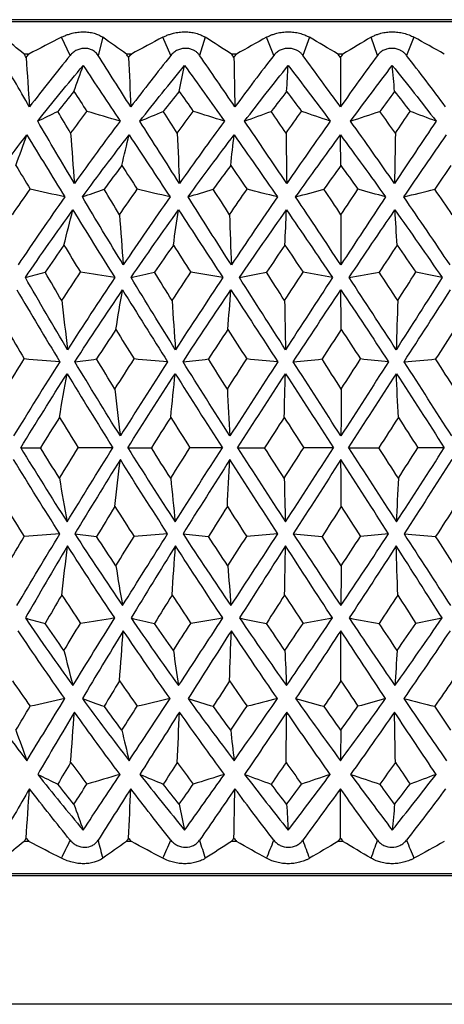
# Paper-space layout '_Left' of a CAD drawing. Header units: millimetres. Extents: x -25 to 233, y -3 to 362.
# Tile 6 of 11: x -7 to 3, y 130 to 153. Entities that reach past the tile are written whole.
import ezdxf

# ---------------------------------------------------------------- set-up
doc = ezdxf.new("R2010")
doc.units = ezdxf.units.MM

psp = doc.layouts.new('_Left')

# ---------------------------------------------------------------- linework, layer by layer
at = {"color": 7, "linetype": 'Continuous', "lineweight": 25}
for p, q in [((20.732, 153.2), (-20.732, 153.2)), ((20.25, 153.15), (-20.25, 153.15)), ((-6.05, 152.367), (-6.255, 152.79)), ((-5.292, 152.79), (-5.4, 152.367)), ((-3.7, 152.367), (-3.889, 152.79)), ((-2.899, 152.79), (-3.031, 152.367)), ((-1.297, 152.367), (-1.468, 152.79)), ((-0.465, 152.79), (-0.62, 152.367)), ((1.124, 152.367), (0.974, 152.79)), ((1.975, 152.79), (1.8, 152.367)), ((-7.014, 152.397), (-7.125, 152.397)), ((-4.623, 152.397), (-4.738, 152.397)), ((-2.168, 152.397), (-2.285, 152.397)), ((0.318, 152.397), (0.2, 152.397)), ((-7.014, 134.003), (-7.125, 134.003)), ((-4.623, 134.003), (-4.738, 134.003)), ((-2.168, 134.003), (-2.285, 134.003)), ((0.318, 134.003), (0.2, 134.003)), ((20.732, 133.2), (-20.732, 133.2)), ((20.25, 133.25), (-20.25, 133.25)), ((19, 130.2), (-19, 130.2))]:
    psp.add_line(p, q, dxfattribs=at)
for points in [[(-7.125, 152.397), (-7.289, 152.529), (-7.451, 152.66), (-7.611, 152.79)], [(-6.255, 152.79), (-6.508, 152.66), (-6.761, 152.529), (-7.014, 152.397)], [(-4.738, 152.397), (-4.925, 152.529), (-5.109, 152.66), (-5.292, 152.79)], [(-3.889, 152.79), (-4.133, 152.66), (-4.378, 152.529), (-4.623, 152.397)], [(-2.285, 152.397), (-2.491, 152.529), (-2.696, 152.66), (-2.899, 152.79)], [(-1.468, 152.79), (-1.7, 152.66), (-1.934, 152.529), (-2.168, 152.397)], [(0.2, 152.397), (-0.023, 152.529), (-0.245, 152.66), (-0.465, 152.79)], [(0.974, 152.79), (0.757, 152.66), (0.538, 152.529), (0.318, 152.397)], [(2.683, 152.397), (2.446, 152.529), (2.21, 152.66), (1.975, 152.79)], [(-7.002, 151.163), (-7.237, 151.569), (-7.467, 151.971), (-7.693, 152.367)], [(-7.079, 152.317), (-7.094, 152.344), (-7.11, 152.37), (-7.125, 152.397)], [(-7.079, 152.317), (-7.057, 152.344), (-7.036, 152.37), (-7.014, 152.397)], [(-7.079, 152.317), (-7.054, 151.931), (-7.029, 151.547), (-7.002, 151.163)], [(-6.05, 152.367), (-6.372, 151.971), (-6.689, 151.569), (-7.002, 151.163)], [(-4.636, 151.163), (-4.894, 151.569), (-5.149, 151.971), (-5.4, 152.367)], [(-4.687, 152.317), (-4.704, 152.344), (-4.721, 152.37), (-4.738, 152.397)], [(-4.687, 152.317), (-4.666, 152.344), (-4.645, 152.37), (-4.623, 152.397)], [(-4.687, 152.317), (-4.671, 151.931), (-4.654, 151.547), (-4.636, 151.163)], [(-3.7, 152.367), (-4.015, 151.971), (-4.327, 151.569), (-4.636, 151.163)], [(-2.205, 151.163), (-2.482, 151.569), (-2.757, 151.971), (-3.031, 152.367)], [(-2.229, 152.317), (-2.248, 152.344), (-2.266, 152.37), (-2.285, 152.397)], [(-2.229, 152.317), (-2.209, 152.344), (-2.188, 152.37), (-2.168, 152.397)], [(-2.229, 152.317), (-2.222, 151.931), (-2.213, 151.547), (-2.205, 151.163)], [(-1.297, 152.367), (-1.601, 151.971), (-1.904, 151.569), (-2.205, 151.163)], [(0.257, 151.163), (-0.035, 151.569), (-0.328, 151.971), (-0.62, 152.367)], [(0.26, 152.317), (0.24, 152.344), (0.22, 152.37), (0.2, 152.397)], [(1.124, 152.367), (0.835, 151.971), (0.546, 151.569), (0.257, 151.163)], [(0.26, 152.317), (0.259, 151.931), (0.258, 151.547), (0.257, 151.163)], [(0.26, 152.317), (0.279, 152.344), (0.299, 152.37), (0.318, 152.397)], [(2.715, 151.163), (2.412, 151.569), (2.107, 151.971), (1.8, 152.367)], [(-6.809, 150.83), (-6.461, 151.27), (-6.107, 151.703), (-5.748, 152.131)], [(-5.963, 151.525), (-5.892, 151.729), (-5.82, 151.931), (-5.748, 152.131)], [(-5.748, 152.131), (-5.464, 151.703), (-5.177, 151.27), (-4.887, 150.83)], [(-4.425, 150.83), (-4.08, 151.27), (-3.732, 151.703), (-3.379, 152.131)], [(-3.505, 151.525), (-3.463, 151.729), (-3.421, 151.931), (-3.379, 152.131)], [(-3.379, 152.131), (-3.071, 151.703), (-2.761, 151.27), (-2.45, 150.83)], [(-1.979, 150.83), (-1.642, 151.27), (-1.303, 151.703), (-0.962, 152.131)], [(-0.998, 151.525), (-0.986, 151.729), (-0.974, 151.931), (-0.962, 152.131)], [(-0.962, 152.131), (-0.634, 151.703), (-0.306, 151.27), (0.021, 150.83)], [(0.495, 150.83), (0.819, 151.27), (1.143, 151.703), (1.468, 152.131)], [(1.468, 152.131), (1.812, 151.703), (2.153, 151.27), (2.492, 150.83)], [(1.523, 151.525), (1.505, 151.729), (1.486, 151.931), (1.468, 152.131)], [(-5.963, 151.525), (-6.089, 151.37), (-6.215, 151.214), (-6.341, 151.057)], [(-5.963, 151.525), (-5.863, 151.37), (-5.762, 151.214), (-5.66, 151.057)], [(-3.505, 151.525), (-3.629, 151.37), (-3.753, 151.214), (-3.877, 151.057)], [(-3.505, 151.525), (-3.396, 151.37), (-3.287, 151.214), (-3.177, 151.057)], [(-0.998, 151.525), (-1.118, 151.37), (-1.239, 151.214), (-1.359, 151.057)], [(-0.998, 151.525), (-0.882, 151.37), (-0.766, 151.214), (-0.65, 151.057)], [(1.523, 151.525), (1.408, 151.37), (1.294, 151.214), (1.179, 151.057)], [(1.523, 151.525), (1.644, 151.37), (1.765, 151.214), (1.886, 151.057)], [(-6.809, 150.83), (-6.653, 150.906), (-6.497, 150.982), (-6.341, 151.057)], [(-6.04, 150.548), (-6.141, 150.718), (-6.241, 150.887), (-6.341, 151.057)], [(-6.04, 150.548), (-5.914, 150.718), (-5.787, 150.887), (-5.66, 151.057)], [(-4.887, 150.83), (-5.144, 150.906), (-5.402, 150.982), (-5.66, 151.057)], [(-4.425, 150.83), (-4.243, 150.906), (-4.06, 150.982), (-3.877, 151.057)], [(-3.55, 150.548), (-3.659, 150.718), (-3.768, 150.887), (-3.877, 151.057)], [(-3.55, 150.548), (-3.427, 150.718), (-3.302, 150.887), (-3.177, 151.057)], [(-2.45, 150.83), (-2.692, 150.906), (-2.935, 150.982), (-3.177, 151.057)], [(-1.979, 150.83), (-1.773, 150.906), (-1.566, 150.982), (-1.359, 151.057)], [(-1.011, 150.548), (-1.127, 150.718), (-1.243, 150.887), (-1.359, 151.057)], [(-1.011, 150.548), (-0.891, 150.718), (-0.771, 150.887), (-0.65, 151.057)], [(0.021, 150.83), (-0.202, 150.906), (-0.426, 150.982), (-0.65, 151.057)], [(0.495, 150.83), (0.722, 150.906), (0.95, 150.982), (1.179, 151.057)], [(1.542, 150.548), (1.422, 150.718), (1.3, 150.887), (1.179, 151.057)], [(1.542, 150.548), (1.657, 150.718), (1.771, 150.887), (1.886, 151.057)], [(2.492, 150.83), (2.29, 150.906), (2.088, 150.982), (1.886, 151.057)], [(-5.953, 149.373), (-6.244, 149.864), (-6.529, 150.35), (-6.809, 150.83)], [(-4.887, 150.83), (-5.248, 150.35), (-5.603, 149.864), (-5.953, 149.373)], [(-3.499, 149.373), (-3.811, 149.864), (-4.12, 150.35), (-4.425, 150.83)], [(-2.45, 150.83), (-2.803, 150.35), (-3.153, 149.864), (-3.499, 149.373)], [(-0.997, 149.373), (-1.325, 149.864), (-1.653, 150.35), (-1.979, 150.83)], [(0.021, 150.83), (-0.319, 150.35), (-0.658, 149.864), (-0.997, 149.373)], [(1.52, 149.373), (1.18, 149.864), (0.838, 150.35), (0.495, 150.83)], [(2.492, 150.83), (2.17, 150.35), (1.846, 149.864), (1.52, 149.373)], [(-8.153, 149.06), (-7.797, 149.548), (-7.433, 150.031), (-7.061, 150.509)], [(-7.318, 149.796), (-7.233, 150.036), (-7.147, 150.274), (-7.061, 150.509)], [(-7.061, 150.509), (-6.771, 150.031), (-6.476, 149.548), (-6.176, 149.06)], [(-6.04, 150.548), (-6.012, 150.155), (-5.983, 149.764), (-5.953, 149.373)], [(-5.767, 149.06), (-5.409, 149.548), (-5.045, 150.031), (-4.675, 150.509)], [(-4.845, 149.796), (-4.789, 150.036), (-4.732, 150.274), (-4.675, 150.509)], [(-4.675, 150.509), (-4.36, 150.031), (-4.041, 149.548), (-3.72, 149.06)], [(-3.55, 150.548), (-3.534, 150.155), (-3.517, 149.764), (-3.499, 149.373)], [(-3.3, 149.06), (-2.945, 149.548), (-2.586, 150.031), (-2.224, 150.509)], [(-2.304, 149.796), (-2.278, 150.036), (-2.251, 150.274), (-2.224, 150.509)], [(-2.224, 150.509), (-1.887, 150.031), (-1.55, 149.548), (-1.213, 149.06)], [(-1.011, 150.548), (-1.006, 150.155), (-1.002, 149.764), (-0.997, 149.373)], [(-0.787, 149.06), (-0.439, 149.548), (-0.091, 150.031), (0.259, 150.509)], [(0.259, 150.509), (0.612, 150.031), (0.963, 149.548), (1.312, 149.06)], [(0.268, 149.796), (0.265, 150.036), (0.262, 150.273), (0.259, 150.509)], [(1.542, 150.548), (1.535, 150.155), (1.528, 149.764), (1.52, 149.373)], [(1.738, 149.06), (2.072, 149.548), (2.406, 150.031), (2.738, 150.509)], [(-7.318, 149.796), (-7.207, 149.611), (-7.096, 149.425), (-6.985, 149.239)], [(-4.845, 149.796), (-4.984, 149.611), (-5.122, 149.425), (-5.258, 149.239)], [(-4.845, 149.796), (-4.726, 149.611), (-4.606, 149.425), (-4.486, 149.239)], [(-2.304, 149.796), (-2.441, 149.611), (-2.577, 149.425), (-2.711, 149.239)], [(-2.304, 149.796), (-2.177, 149.611), (-2.05, 149.425), (-1.923, 149.239)], [(0.268, 149.796), (0.137, 149.611), (0.005, 149.425), (-0.126, 149.239)], [(0.268, 149.796), (0.401, 149.611), (0.534, 149.425), (0.666, 149.239)], [(2.838, 149.796), (2.712, 149.611), (2.586, 149.425), (2.46, 149.239)], [(-7.4, 148.645), (-7.263, 148.843), (-7.124, 149.042), (-6.985, 149.239)], [(-6.176, 149.06), (-6.547, 148.534), (-6.91, 148.005), (-7.267, 147.472)], [(-6.176, 149.06), (-6.445, 149.12), (-6.715, 149.18), (-6.985, 149.239)], [(-5.767, 149.06), (-5.598, 149.12), (-5.428, 149.18), (-5.258, 149.239)], [(-4.811, 147.472), (-5.135, 148.005), (-5.454, 148.534), (-5.767, 149.06)], [(-4.9, 148.645), (-5.02, 148.843), (-5.139, 149.042), (-5.258, 149.239)], [(-4.9, 148.645), (-4.762, 148.843), (-4.624, 149.042), (-4.486, 149.239)], [(-3.72, 149.06), (-4.088, 148.534), (-4.452, 148.005), (-4.811, 147.472)], [(-3.72, 149.06), (-3.975, 149.12), (-4.23, 149.18), (-4.486, 149.239)], [(-3.3, 149.06), (-3.104, 149.12), (-2.908, 149.18), (-2.711, 149.239)], [(-2.288, 147.472), (-2.629, 148.005), (-2.966, 148.534), (-3.3, 149.06)], [(-2.33, 148.645), (-2.458, 148.843), (-2.585, 149.042), (-2.711, 149.239)], [(-2.33, 148.645), (-2.195, 148.843), (-2.059, 149.042), (-1.923, 149.239)], [(-1.213, 149.06), (-1.573, 148.534), (-1.932, 148.005), (-2.288, 147.472)], [(-1.213, 149.06), (-1.449, 149.12), (-1.686, 149.18), (-1.923, 149.239)], [(-0.787, 149.06), (-0.567, 149.12), (-0.347, 149.18), (-0.126, 149.239)], [(0.267, 147.472), (-0.085, 148.005), (-0.436, 148.534), (-0.787, 149.06)], [(0.271, 148.645), (0.139, 148.843), (0.006, 149.042), (-0.126, 149.239)], [(1.312, 149.06), (0.965, 148.534), (0.616, 148.005), (0.267, 147.472)], [(0.271, 148.645), (0.403, 148.843), (0.535, 149.042), (0.666, 149.239)], [(1.312, 149.06), (1.098, 149.12), (0.882, 149.18), (0.666, 149.239)], [(1.738, 149.06), (1.978, 149.12), (2.219, 149.18), (2.46, 149.239)], [(2.818, 147.472), (2.46, 148.005), (2.1, 148.534), (1.738, 149.06)], [(2.87, 148.645), (2.734, 148.843), (2.597, 149.042), (2.46, 149.239)], [(-7.097, 147.176), (-6.736, 147.707), (-6.366, 148.233), (-5.989, 148.755)], [(-6.196, 147.933), (-6.128, 148.21), (-6.058, 148.484), (-5.989, 148.755)], [(-5.989, 148.755), (-5.667, 148.233), (-5.341, 147.707), (-5.01, 147.176)], [(-4.9, 148.645), (-4.871, 148.252), (-4.842, 147.861), (-4.811, 147.472)], [(-4.631, 147.176), (-4.266, 147.707), (-3.896, 148.233), (-3.52, 148.755)], [(-3.642, 147.933), (-3.602, 148.21), (-3.561, 148.484), (-3.52, 148.755)], [(-3.52, 148.755), (-3.178, 148.233), (-2.833, 147.707), (-2.486, 147.176)], [(-2.33, 148.645), (-2.317, 148.252), (-2.303, 147.861), (-2.288, 147.472)], [(-2.1, 147.176), (-1.737, 147.707), (-1.371, 148.233), (-1.002, 148.755)], [(-1.037, 147.933), (-1.026, 148.21), (-1.014, 148.484), (-1.002, 148.755)], [(-1.002, 148.755), (-0.643, 148.233), (-0.285, 147.707), (0.073, 147.176)], [(0.271, 148.645), (0.27, 148.252), (0.268, 147.861), (0.267, 147.472)], [(0.461, 147.176), (0.817, 147.707), (1.173, 148.233), (1.529, 148.755)], [(1.582, 147.933), (1.565, 148.21), (1.547, 148.484), (1.529, 148.755)], [(1.529, 148.755), (1.9, 148.233), (2.267, 147.707), (2.631, 147.176)], [(-6.196, 147.933), (-6.343, 147.723), (-6.489, 147.512), (-6.634, 147.301)], [(-6.196, 147.933), (-6.068, 147.723), (-5.94, 147.512), (-5.811, 147.301)], [(-3.642, 147.933), (-3.789, 147.723), (-3.935, 147.512), (-4.081, 147.301)], [(-3.642, 147.933), (-3.507, 147.723), (-3.371, 147.512), (-3.235, 147.301)], [(-1.037, 147.933), (-1.182, 147.723), (-1.326, 147.512), (-1.47, 147.301)], [(-1.037, 147.933), (-0.896, 147.723), (-0.754, 147.512), (-0.613, 147.301)], [(1.582, 147.933), (1.442, 147.723), (1.302, 147.512), (1.161, 147.301)], [(1.582, 147.933), (1.728, 147.723), (1.873, 147.512), (2.017, 147.301)], [(-7.097, 147.176), (-6.944, 147.218), (-6.789, 147.26), (-6.634, 147.301)], [(-6.248, 146.639), (-6.378, 146.86), (-6.506, 147.081), (-6.634, 147.301)], [(-6.248, 146.639), (-6.103, 146.86), (-5.957, 147.081), (-5.811, 147.301)], [(-5.01, 147.176), (-5.276, 147.218), (-5.543, 147.26), (-5.811, 147.301)], [(-4.631, 147.176), (-4.448, 147.218), (-4.265, 147.26), (-4.081, 147.301)], [(-3.673, 146.639), (-3.809, 146.86), (-3.945, 147.081), (-4.081, 147.301)], [(-3.673, 146.639), (-3.527, 146.86), (-3.381, 147.081), (-3.235, 147.301)], [(-2.486, 147.176), (-2.735, 147.218), (-2.985, 147.26), (-3.235, 147.301)], [(-2.1, 147.176), (-1.89, 147.218), (-1.68, 147.26), (-1.47, 147.301)], [(-1.046, 146.639), (-1.188, 146.86), (-1.329, 147.081), (-1.47, 147.301)], [(-1.046, 146.639), (-0.902, 146.86), (-0.757, 147.081), (-0.613, 147.301)], [(0.073, 147.176), (-0.155, 147.218), (-0.384, 147.26), (-0.613, 147.301)], [(0.461, 147.176), (0.694, 147.218), (0.928, 147.26), (1.161, 147.301)], [(1.596, 146.639), (1.451, 146.86), (1.306, 147.081), (1.161, 147.301)], [(1.596, 146.639), (1.736, 146.86), (1.877, 147.081), (2.017, 147.301)], [(2.631, 147.176), (2.427, 147.218), (2.222, 147.26), (2.017, 147.301)], [(-6.112, 145.492), (-6.448, 146.056), (-6.777, 146.617), (-7.097, 147.176)], [(-5.01, 147.176), (-5.383, 146.617), (-5.751, 146.056), (-6.112, 145.492)], [(-3.593, 145.492), (-3.944, 146.056), (-4.29, 146.617), (-4.631, 147.176)], [(-2.486, 147.176), (-2.858, 146.617), (-3.227, 146.056), (-3.593, 145.492)], [(-1.023, 145.492), (-1.384, 146.056), (-1.743, 146.617), (-2.1, 147.176)], [(0.073, 147.176), (-0.293, 146.617), (-0.658, 146.056), (-1.023, 145.492)], [(1.561, 145.492), (1.195, 146.056), (0.829, 146.617), (0.461, 147.176)], [(2.631, 147.176), (2.277, 146.617), (1.92, 146.056), (1.561, 145.492)], [(-7.293, 146.887), (-6.967, 146.331), (-6.633, 145.772), (-6.292, 145.21)], [(-5.943, 145.21), (-5.579, 145.772), (-5.208, 146.331), (-4.829, 146.887)], [(-4.985, 145.96), (-4.934, 146.272), (-4.882, 146.58), (-4.829, 146.887)], [(-4.829, 146.887), (-4.482, 146.331), (-4.131, 145.772), (-3.776, 145.21)], [(-3.416, 145.21), (-3.048, 145.772), (-2.674, 146.331), (-2.297, 146.887)], [(-2.371, 145.96), (-2.347, 146.272), (-2.322, 146.58), (-2.297, 146.887)], [(-2.297, 146.887), (-1.934, 146.331), (-1.57, 145.772), (-1.206, 145.21)], [(-0.842, 145.21), (-0.474, 145.772), (-0.104, 146.331), (0.268, 146.887)], [(0.276, 145.96), (0.273, 146.272), (0.27, 146.58), (0.268, 146.887)], [(0.268, 146.887), (0.641, 146.331), (1.012, 145.772), (1.381, 145.21)], [(1.744, 145.21), (2.107, 145.772), (2.468, 146.331), (2.828, 146.887)], [(-6.248, 146.639), (-6.204, 146.255), (-6.158, 145.873), (-6.112, 145.492)], [(-3.673, 146.639), (-3.647, 146.255), (-3.62, 145.873), (-3.593, 145.492)], [(-1.046, 146.639), (-1.038, 146.255), (-1.031, 145.873), (-1.023, 145.492)], [(1.596, 146.639), (1.584, 146.255), (1.573, 145.873), (1.561, 145.492)], [(-7.529, 145.96), (-7.395, 145.732), (-7.26, 145.503), (-7.124, 145.274)], [(-4.985, 145.96), (-5.136, 145.732), (-5.286, 145.503), (-5.435, 145.274)], [(-4.985, 145.96), (-4.844, 145.732), (-4.702, 145.503), (-4.559, 145.274)], [(-2.371, 145.96), (-2.523, 145.732), (-2.673, 145.503), (-2.824, 145.274)], [(-2.371, 145.96), (-2.224, 145.732), (-2.077, 145.503), (-1.93, 145.274)], [(0.276, 145.96), (0.127, 145.732), (-0.023, 145.503), (-0.172, 145.274)], [(0.276, 145.96), (0.426, 145.732), (0.576, 145.503), (0.726, 145.274)], [(2.92, 145.96), (2.774, 145.732), (2.628, 145.503), (2.481, 145.274)], [(-7.563, 144.571), (-7.417, 144.806), (-7.271, 145.04), (-7.124, 145.274)], [(-6.292, 145.21), (-6.659, 144.633), (-7.019, 144.055), (-7.371, 143.476)], [(-6.292, 145.21), (-6.569, 145.231), (-6.846, 145.253), (-7.124, 145.274)], [(-5.943, 145.21), (-5.774, 145.231), (-5.605, 145.253), (-5.435, 145.274)], [(-4.88, 143.476), (-5.242, 144.055), (-5.596, 144.633), (-5.943, 145.21)], [(-5.007, 144.571), (-5.151, 144.806), (-5.294, 145.04), (-5.435, 145.274)], [(-5.007, 144.571), (-4.858, 144.806), (-4.709, 145.04), (-4.559, 145.274)], [(-3.776, 145.21), (-4.148, 144.633), (-4.517, 144.055), (-4.88, 143.476)], [(-3.776, 145.21), (-4.036, 145.231), (-4.297, 145.253), (-4.559, 145.274)], [(-3.416, 145.21), (-3.219, 145.231), (-3.022, 145.253), (-2.824, 145.274)], [(-2.321, 143.476), (-2.691, 144.055), (-3.056, 144.633), (-3.416, 145.21)], [(-2.382, 144.571), (-2.53, 144.806), (-2.677, 145.04), (-2.824, 145.274)], [(-2.382, 144.571), (-2.231, 144.806), (-2.08, 145.04), (-1.93, 145.274)], [(-1.206, 145.21), (-1.579, 144.633), (-1.951, 144.055), (-2.321, 143.476)], [(-1.206, 145.21), (-1.447, 145.231), (-1.688, 145.253), (-1.93, 145.274)], [(-0.842, 145.21), (-0.619, 145.231), (-0.396, 145.253), (-0.172, 145.274)], [(0.27, 143.476), (-0.102, 144.055), (-0.472, 144.633), (-0.842, 145.21)], [(0.277, 144.571), (0.127, 144.806), (-0.023, 145.04), (-0.172, 145.274)], [(1.381, 145.21), (1.012, 144.633), (0.642, 144.055), (0.27, 143.476)], [(0.277, 144.571), (0.428, 144.806), (0.577, 145.04), (0.726, 145.274)], [(1.381, 145.21), (1.163, 145.231), (0.945, 145.253), (0.726, 145.274)], [(1.744, 145.21), (1.989, 145.231), (2.235, 145.253), (2.481, 145.274)], [(2.858, 143.476), (2.489, 144.055), (2.117, 144.633), (1.744, 145.21)], [(2.933, 144.571), (2.782, 144.806), (2.632, 145.04), (2.481, 145.274)], [(-7.204, 143.2), (-6.852, 143.778), (-6.492, 144.355), (-6.123, 144.931)], [(-6.303, 143.911), (-6.244, 144.254), (-6.184, 144.594), (-6.123, 144.931)], [(-6.123, 144.931), (-5.772, 144.355), (-5.416, 143.778), (-5.054, 143.2)], [(-4.707, 143.2), (-4.344, 143.778), (-3.974, 144.355), (-3.599, 144.931)], [(-3.705, 143.911), (-3.67, 144.254), (-3.635, 144.594), (-3.599, 144.931)], [(-3.599, 144.931), (-3.235, 144.355), (-2.868, 143.778), (-2.498, 143.2)], [(-2.145, 143.2), (-1.774, 143.778), (-1.401, 144.355), (-1.025, 144.931)], [(-1.055, 143.911), (-1.045, 144.254), (-1.035, 144.594), (-1.025, 144.931)], [(-1.025, 144.931), (-0.652, 144.355), (-0.28, 143.778), (0.093, 143.2)], [(0.448, 143.2), (0.82, 143.778), (1.192, 144.355), (1.564, 144.931)], [(1.61, 143.911), (1.594, 144.254), (1.579, 144.594), (1.564, 144.931)], [(1.564, 144.931), (1.94, 144.355), (2.313, 143.778), (2.682, 143.2)], [(-5.007, 144.571), (-4.966, 144.204), (-4.924, 143.839), (-4.88, 143.476)], [(-2.382, 144.571), (-2.362, 144.204), (-2.342, 143.839), (-2.321, 143.476)], [(0.277, 144.571), (0.275, 144.204), (0.273, 143.839), (0.27, 143.476)], [(-6.303, 143.911), (-6.45, 143.675), (-6.597, 143.438), (-6.742, 143.2)], [(-6.303, 143.911), (-6.158, 143.675), (-6.013, 143.438), (-5.866, 143.2)], [(-3.705, 143.911), (-3.856, 143.675), (-4.006, 143.438), (-4.156, 143.2)], [(-3.705, 143.911), (-3.556, 143.675), (-3.406, 143.438), (-3.255, 143.2)], [(-1.055, 143.911), (-1.207, 143.675), (-1.359, 143.438), (-1.511, 143.2)], [(-1.055, 143.911), (-0.903, 143.675), (-0.751, 143.438), (-0.599, 143.2)], [(1.61, 143.911), (1.458, 143.675), (1.307, 143.438), (1.155, 143.2)], [(1.61, 143.911), (1.762, 143.675), (1.914, 143.438), (2.065, 143.2)], [(-7.204, 143.2), (-6.852, 142.622), (-6.492, 142.045), (-6.123, 141.469)], [(-7.204, 143.2), (-7.05, 143.2), (-6.896, 143.2), (-6.742, 143.2)], [(-6.303, 142.489), (-6.45, 142.725), (-6.597, 142.962), (-6.742, 143.2)], [(-6.303, 142.489), (-6.158, 142.725), (-6.013, 142.962), (-5.866, 143.2)], [(-6.123, 141.469), (-5.772, 142.045), (-5.416, 142.622), (-5.054, 143.2)], [(-5.054, 143.2), (-5.324, 143.2), (-5.595, 143.2), (-5.866, 143.2)], [(-4.707, 143.2), (-4.524, 143.2), (-4.34, 143.2), (-4.156, 143.2)], [(-4.707, 143.2), (-4.344, 142.622), (-3.974, 142.045), (-3.599, 141.469)], [(-3.705, 142.489), (-3.856, 142.725), (-4.006, 142.962), (-4.156, 143.2)], [(-3.705, 142.489), (-3.556, 142.725), (-3.406, 142.962), (-3.255, 143.2)], [(-3.599, 141.469), (-3.235, 142.045), (-2.868, 142.622), (-2.498, 143.2)], [(-2.498, 143.2), (-2.75, 143.2), (-3.003, 143.2), (-3.255, 143.2)], [(-2.145, 143.2), (-1.934, 143.2), (-1.723, 143.2), (-1.511, 143.2)], [(-2.145, 143.2), (-1.774, 142.622), (-1.401, 142.045), (-1.025, 141.469)], [(-1.055, 142.489), (-1.207, 142.725), (-1.359, 142.962), (-1.511, 143.2)], [(-1.055, 142.489), (-0.903, 142.725), (-0.751, 142.962), (-0.599, 143.2)], [(-1.025, 141.469), (-0.652, 142.045), (-0.28, 142.622), (0.093, 143.2)], [(0.093, 143.2), (-0.138, 143.2), (-0.368, 143.2), (-0.599, 143.2)], [(0.448, 143.2), (0.683, 143.2), (0.919, 143.2), (1.155, 143.2)], [(0.448, 143.2), (0.82, 142.622), (1.192, 142.045), (1.564, 141.469)], [(1.61, 142.489), (1.458, 142.725), (1.307, 142.962), (1.155, 143.2)], [(1.564, 141.469), (1.94, 142.045), (2.313, 142.622), (2.682, 143.2)], [(1.61, 142.489), (1.762, 142.725), (1.914, 142.962), (2.065, 143.2)], [(2.682, 143.2), (2.477, 143.2), (2.271, 143.2), (2.065, 143.2)], [(-6.292, 141.19), (-6.659, 141.767), (-7.019, 142.345), (-7.371, 142.924)], [(-4.88, 142.924), (-5.242, 142.345), (-5.596, 141.767), (-5.943, 141.19)], [(-5.007, 141.829), (-4.966, 142.196), (-4.924, 142.561), (-4.88, 142.924)], [(-3.776, 141.19), (-4.148, 141.767), (-4.517, 142.345), (-4.88, 142.924)], [(-2.321, 142.924), (-2.691, 142.345), (-3.056, 141.767), (-3.416, 141.19)], [(-2.382, 141.829), (-2.362, 142.196), (-2.342, 142.561), (-2.321, 142.924)], [(-1.206, 141.19), (-1.579, 141.767), (-1.951, 142.345), (-2.321, 142.924)], [(0.27, 142.924), (-0.102, 142.345), (-0.472, 141.767), (-0.842, 141.19)], [(0.277, 141.829), (0.275, 142.196), (0.273, 142.561), (0.27, 142.924)], [(1.381, 141.19), (1.012, 141.767), (0.642, 142.345), (0.27, 142.924)], [(2.858, 142.924), (2.489, 142.345), (2.117, 141.767), (1.744, 141.19)], [(-6.303, 142.489), (-6.244, 142.146), (-6.184, 141.806), (-6.123, 141.469)], [(-3.705, 142.489), (-3.67, 142.146), (-3.635, 141.806), (-3.599, 141.469)], [(-1.055, 142.489), (-1.045, 142.146), (-1.035, 141.806), (-1.025, 141.469)], [(1.61, 142.489), (1.594, 142.146), (1.579, 141.806), (1.564, 141.469)], [(-7.563, 141.829), (-7.417, 141.594), (-7.271, 141.36), (-7.124, 141.126)], [(-5.007, 141.829), (-5.151, 141.594), (-5.294, 141.36), (-5.435, 141.126)], [(-5.007, 141.829), (-4.858, 141.594), (-4.709, 141.36), (-4.559, 141.126)], [(-2.382, 141.829), (-2.53, 141.594), (-2.677, 141.36), (-2.824, 141.126)], [(-2.382, 141.829), (-2.231, 141.594), (-2.08, 141.36), (-1.93, 141.126)], [(0.277, 141.829), (0.127, 141.594), (-0.023, 141.36), (-0.172, 141.126)], [(0.277, 141.829), (0.428, 141.594), (0.577, 141.36), (0.726, 141.126)], [(2.933, 141.829), (2.782, 141.594), (2.632, 141.36), (2.481, 141.126)], [(-7.529, 140.44), (-7.395, 140.668), (-7.26, 140.897), (-7.124, 141.126)], [(-7.293, 139.513), (-6.967, 140.069), (-6.633, 140.628), (-6.292, 141.19)], [(-6.292, 141.19), (-6.569, 141.169), (-6.846, 141.147), (-7.124, 141.126)], [(-5.943, 141.19), (-5.579, 140.628), (-5.208, 140.069), (-4.829, 139.513)], [(-5.943, 141.19), (-5.774, 141.169), (-5.605, 141.147), (-5.435, 141.126)], [(-4.985, 140.44), (-5.136, 140.668), (-5.286, 140.897), (-5.435, 141.126)], [(-4.985, 140.44), (-4.844, 140.668), (-4.702, 140.897), (-4.559, 141.126)], [(-4.829, 139.513), (-4.482, 140.069), (-4.131, 140.628), (-3.776, 141.19)], [(-3.776, 141.19), (-4.036, 141.169), (-4.297, 141.147), (-4.559, 141.126)], [(-3.416, 141.19), (-3.219, 141.169), (-3.022, 141.147), (-2.824, 141.126)], [(-3.416, 141.19), (-3.048, 140.628), (-2.674, 140.069), (-2.297, 139.513)], [(-2.371, 140.44), (-2.523, 140.668), (-2.673, 140.897), (-2.824, 141.126)], [(-2.371, 140.44), (-2.224, 140.668), (-2.077, 140.897), (-1.93, 141.126)], [(-2.297, 139.513), (-1.934, 140.069), (-1.57, 140.628), (-1.206, 141.19)], [(-1.206, 141.19), (-1.447, 141.169), (-1.688, 141.147), (-1.93, 141.126)], [(-0.842, 141.19), (-0.619, 141.169), (-0.396, 141.147), (-0.172, 141.126)], [(-0.842, 141.19), (-0.474, 140.628), (-0.104, 140.069), (0.268, 139.513)], [(0.276, 140.44), (0.127, 140.668), (-0.023, 140.897), (-0.172, 141.126)], [(0.268, 139.513), (0.641, 140.069), (1.012, 140.628), (1.381, 141.19)], [(0.276, 140.44), (0.426, 140.668), (0.576, 140.897), (0.726, 141.126)], [(1.381, 141.19), (1.163, 141.169), (0.945, 141.147), (0.726, 141.126)], [(1.744, 141.19), (1.989, 141.169), (2.235, 141.147), (2.481, 141.126)], [(1.744, 141.19), (2.107, 140.628), (2.468, 140.069), (2.828, 139.513)], [(2.92, 140.44), (2.774, 140.668), (2.628, 140.897), (2.481, 141.126)], [(-6.112, 140.908), (-6.448, 140.344), (-6.777, 139.783), (-7.097, 139.224)], [(-6.248, 139.761), (-6.204, 140.145), (-6.158, 140.527), (-6.112, 140.908)], [(-5.01, 139.224), (-5.383, 139.783), (-5.751, 140.344), (-6.112, 140.908)], [(-3.593, 140.908), (-3.944, 140.344), (-4.29, 139.783), (-4.631, 139.224)], [(-3.673, 139.761), (-3.647, 140.145), (-3.62, 140.527), (-3.593, 140.908)], [(-2.486, 139.224), (-2.858, 139.783), (-3.227, 140.344), (-3.593, 140.908)], [(-1.023, 140.908), (-1.384, 140.344), (-1.743, 139.783), (-2.1, 139.224)], [(-1.046, 139.761), (-1.038, 140.145), (-1.031, 140.527), (-1.023, 140.908)], [(0.073, 139.224), (-0.293, 139.783), (-0.658, 140.344), (-1.023, 140.908)], [(1.561, 140.908), (1.195, 140.344), (0.829, 139.783), (0.461, 139.224)], [(1.596, 139.761), (1.584, 140.145), (1.573, 140.527), (1.561, 140.908)], [(2.631, 139.224), (2.277, 139.783), (1.92, 140.344), (1.561, 140.908)], [(-4.985, 140.44), (-4.934, 140.128), (-4.882, 139.82), (-4.829, 139.513)], [(-2.371, 140.44), (-2.347, 140.128), (-2.322, 139.82), (-2.297, 139.513)], [(0.276, 140.44), (0.273, 140.128), (0.27, 139.82), (0.268, 139.513)], [(-6.248, 139.761), (-6.378, 139.54), (-6.506, 139.319), (-6.634, 139.099)], [(-6.248, 139.761), (-6.103, 139.54), (-5.957, 139.319), (-5.811, 139.099)], [(-3.673, 139.761), (-3.809, 139.54), (-3.945, 139.319), (-4.081, 139.099)], [(-3.673, 139.761), (-3.527, 139.54), (-3.381, 139.319), (-3.235, 139.099)], [(-1.046, 139.761), (-1.188, 139.54), (-1.329, 139.319), (-1.47, 139.099)], [(-1.046, 139.761), (-0.902, 139.54), (-0.757, 139.319), (-0.613, 139.099)], [(1.596, 139.761), (1.451, 139.54), (1.306, 139.319), (1.161, 139.099)], [(1.596, 139.761), (1.736, 139.54), (1.877, 139.319), (2.017, 139.099)], [(-7.097, 139.224), (-6.736, 138.693), (-6.366, 138.167), (-5.989, 137.645)], [(-7.097, 139.224), (-6.944, 139.182), (-6.789, 139.14), (-6.634, 139.099)], [(-5.989, 137.645), (-5.667, 138.167), (-5.341, 138.693), (-5.01, 139.224)], [(-5.01, 139.224), (-5.276, 139.182), (-5.543, 139.14), (-5.811, 139.099)], [(-4.631, 139.224), (-4.448, 139.182), (-4.265, 139.14), (-4.081, 139.099)], [(-4.631, 139.224), (-4.266, 138.693), (-3.896, 138.167), (-3.52, 137.645)], [(-3.52, 137.645), (-3.178, 138.167), (-2.833, 138.693), (-2.486, 139.224)], [(-2.486, 139.224), (-2.735, 139.182), (-2.985, 139.14), (-3.235, 139.099)], [(-2.1, 139.224), (-1.89, 139.182), (-1.68, 139.14), (-1.47, 139.099)], [(-2.1, 139.224), (-1.737, 138.693), (-1.371, 138.167), (-1.002, 137.645)], [(-1.002, 137.645), (-0.643, 138.167), (-0.285, 138.693), (0.073, 139.224)], [(0.073, 139.224), (-0.155, 139.182), (-0.384, 139.14), (-0.613, 139.099)], [(0.461, 139.224), (0.694, 139.182), (0.928, 139.14), (1.161, 139.099)], [(0.461, 139.224), (0.817, 138.693), (1.173, 138.167), (1.529, 137.645)], [(1.529, 137.645), (1.9, 138.167), (2.267, 138.693), (2.631, 139.224)], [(2.631, 139.224), (2.427, 139.182), (2.222, 139.14), (2.017, 139.099)], [(-6.176, 137.34), (-6.547, 137.866), (-6.91, 138.395), (-7.267, 138.928)], [(-6.196, 138.467), (-6.343, 138.677), (-6.489, 138.888), (-6.634, 139.099)], [(-6.196, 138.467), (-6.068, 138.677), (-5.94, 138.888), (-5.811, 139.099)], [(-4.811, 138.928), (-5.135, 138.395), (-5.454, 137.866), (-5.767, 137.34)], [(-4.9, 137.755), (-4.871, 138.148), (-4.842, 138.539), (-4.811, 138.928)], [(-3.72, 137.34), (-4.088, 137.866), (-4.452, 138.395), (-4.811, 138.928)], [(-3.642, 138.467), (-3.789, 138.677), (-3.935, 138.888), (-4.081, 139.099)], [(-3.642, 138.467), (-3.507, 138.677), (-3.371, 138.888), (-3.235, 139.099)], [(-2.288, 138.928), (-2.629, 138.395), (-2.966, 137.866), (-3.3, 137.34)], [(-2.33, 137.755), (-2.317, 138.148), (-2.303, 138.539), (-2.288, 138.928)], [(-1.213, 137.34), (-1.573, 137.866), (-1.932, 138.395), (-2.288, 138.928)], [(-1.037, 138.467), (-1.182, 138.677), (-1.326, 138.888), (-1.47, 139.099)], [(-1.037, 138.467), (-0.896, 138.677), (-0.754, 138.888), (-0.613, 139.099)], [(0.267, 138.928), (-0.085, 138.395), (-0.436, 137.866), (-0.787, 137.34)], [(0.271, 137.755), (0.27, 138.148), (0.268, 138.539), (0.267, 138.928)], [(1.312, 137.34), (0.965, 137.866), (0.616, 138.395), (0.267, 138.928)], [(1.582, 138.467), (1.442, 138.677), (1.302, 138.888), (1.161, 139.099)], [(1.582, 138.467), (1.728, 138.677), (1.873, 138.888), (2.017, 139.099)], [(2.818, 138.928), (2.46, 138.395), (2.1, 137.866), (1.738, 137.34)], [(-6.196, 138.467), (-6.128, 138.19), (-6.058, 137.916), (-5.989, 137.645)], [(-3.642, 138.467), (-3.602, 138.19), (-3.561, 137.916), (-3.52, 137.645)], [(-1.037, 138.467), (-1.026, 138.19), (-1.014, 137.916), (-1.002, 137.645)], [(1.582, 138.467), (1.565, 138.19), (1.547, 137.916), (1.529, 137.645)], [(-7.4, 137.755), (-7.263, 137.557), (-7.124, 137.358), (-6.985, 137.161)], [(-4.9, 137.755), (-5.02, 137.557), (-5.139, 137.358), (-5.258, 137.161)], [(-4.9, 137.755), (-4.762, 137.557), (-4.624, 137.358), (-4.486, 137.161)], [(-2.33, 137.755), (-2.458, 137.557), (-2.585, 137.358), (-2.711, 137.161)], [(-2.33, 137.755), (-2.195, 137.557), (-2.059, 137.358), (-1.923, 137.161)], [(0.271, 137.755), (0.139, 137.557), (0.006, 137.358), (-0.126, 137.161)], [(0.271, 137.755), (0.403, 137.557), (0.535, 137.358), (0.666, 137.161)], [(2.87, 137.755), (2.734, 137.557), (2.597, 137.358), (2.46, 137.161)], [(-8.153, 137.34), (-7.797, 136.852), (-7.433, 136.369), (-7.061, 135.891)], [(-7.061, 135.891), (-6.771, 136.369), (-6.476, 136.852), (-6.176, 137.34)], [(-6.176, 137.34), (-6.445, 137.28), (-6.715, 137.22), (-6.985, 137.161)], [(-5.767, 137.34), (-5.409, 136.852), (-5.045, 136.369), (-4.675, 135.891)], [(-5.767, 137.34), (-5.598, 137.28), (-5.428, 137.22), (-5.258, 137.161)], [(-4.675, 135.891), (-4.36, 136.369), (-4.041, 136.852), (-3.72, 137.34)], [(-3.72, 137.34), (-3.975, 137.28), (-4.23, 137.22), (-4.486, 137.161)], [(-3.3, 137.34), (-2.945, 136.852), (-2.586, 136.369), (-2.224, 135.891)], [(-3.3, 137.34), (-3.104, 137.28), (-2.908, 137.22), (-2.711, 137.161)], [(-2.224, 135.891), (-1.887, 136.369), (-1.55, 136.852), (-1.213, 137.34)], [(-1.213, 137.34), (-1.449, 137.28), (-1.686, 137.22), (-1.923, 137.161)], [(-0.787, 137.34), (-0.567, 137.28), (-0.347, 137.22), (-0.126, 137.161)], [(-0.787, 137.34), (-0.439, 136.852), (-0.091, 136.369), (0.259, 135.891)], [(0.259, 135.891), (0.612, 136.369), (0.963, 136.852), (1.312, 137.34)], [(1.312, 137.34), (1.098, 137.28), (0.882, 137.22), (0.666, 137.161)], [(1.738, 137.34), (2.072, 136.852), (2.406, 136.369), (2.738, 135.891)], [(1.738, 137.34), (1.978, 137.28), (2.219, 137.22), (2.46, 137.161)], [(-7.318, 136.604), (-7.207, 136.789), (-7.096, 136.975), (-6.985, 137.161)], [(-4.845, 136.604), (-4.984, 136.789), (-5.122, 136.975), (-5.258, 137.161)], [(-4.845, 136.604), (-4.726, 136.789), (-4.606, 136.975), (-4.486, 137.161)], [(-2.304, 136.604), (-2.441, 136.789), (-2.577, 136.975), (-2.711, 137.161)], [(-2.304, 136.604), (-2.177, 136.789), (-2.05, 136.975), (-1.923, 137.161)], [(0.268, 136.604), (0.137, 136.789), (0.005, 136.975), (-0.126, 137.161)], [(0.268, 136.604), (0.401, 136.789), (0.534, 136.975), (0.666, 137.161)], [(2.838, 136.604), (2.712, 136.789), (2.586, 136.975), (2.46, 137.161)], [(-5.953, 137.027), (-6.244, 136.536), (-6.529, 136.05), (-6.809, 135.57)], [(-6.04, 135.852), (-6.012, 136.245), (-5.983, 136.636), (-5.953, 137.027)], [(-4.887, 135.57), (-5.248, 136.05), (-5.603, 136.536), (-5.953, 137.027)], [(-3.499, 137.027), (-3.811, 136.536), (-4.12, 136.05), (-4.425, 135.57)], [(-3.55, 135.852), (-3.534, 136.245), (-3.517, 136.636), (-3.499, 137.027)], [(-2.45, 135.57), (-2.803, 136.05), (-3.153, 136.536), (-3.499, 137.027)], [(-0.997, 137.027), (-1.325, 136.536), (-1.653, 136.05), (-1.979, 135.57)], [(-1.011, 135.852), (-1.006, 136.245), (-1.002, 136.636), (-0.997, 137.027)], [(0.021, 135.57), (-0.319, 136.05), (-0.658, 136.536), (-0.997, 137.027)], [(1.52, 137.027), (1.18, 136.536), (0.838, 136.05), (0.495, 135.57)], [(2.492, 135.57), (2.17, 136.05), (1.846, 136.536), (1.52, 137.027)], [(1.542, 135.852), (1.535, 136.245), (1.528, 136.636), (1.52, 137.027)], [(-7.318, 136.604), (-7.233, 136.364), (-7.147, 136.126), (-7.061, 135.891)], [(-4.845, 136.604), (-4.789, 136.364), (-4.732, 136.126), (-4.675, 135.891)], [(-2.304, 136.604), (-2.278, 136.364), (-2.251, 136.126), (-2.224, 135.891)], [(0.268, 136.604), (0.265, 136.364), (0.262, 136.127), (0.259, 135.891)], [(-6.04, 135.852), (-6.141, 135.682), (-6.241, 135.513), (-6.341, 135.343)], [(-6.04, 135.852), (-5.914, 135.682), (-5.787, 135.513), (-5.66, 135.343)], [(-3.55, 135.852), (-3.659, 135.682), (-3.768, 135.513), (-3.877, 135.343)], [(-3.55, 135.852), (-3.427, 135.682), (-3.302, 135.513), (-3.177, 135.343)], [(-1.011, 135.852), (-1.127, 135.682), (-1.243, 135.513), (-1.359, 135.343)], [(-1.011, 135.852), (-0.891, 135.682), (-0.771, 135.513), (-0.65, 135.343)], [(1.542, 135.852), (1.422, 135.682), (1.3, 135.513), (1.179, 135.343)], [(1.542, 135.852), (1.657, 135.682), (1.771, 135.513), (1.886, 135.343)], [(-6.809, 135.57), (-6.461, 135.13), (-6.107, 134.697), (-5.748, 134.269)], [(-6.809, 135.57), (-6.653, 135.494), (-6.497, 135.418), (-6.341, 135.343)], [(-5.748, 134.269), (-5.464, 134.697), (-5.177, 135.13), (-4.887, 135.57)], [(-4.887, 135.57), (-5.144, 135.494), (-5.402, 135.418), (-5.66, 135.343)], [(-4.425, 135.57), (-4.08, 135.13), (-3.732, 134.697), (-3.379, 134.269)], [(-4.425, 135.57), (-4.243, 135.494), (-4.06, 135.418), (-3.877, 135.343)], [(-3.379, 134.269), (-3.071, 134.697), (-2.761, 135.13), (-2.45, 135.57)], [(-2.45, 135.57), (-2.692, 135.494), (-2.935, 135.418), (-3.177, 135.343)], [(-1.979, 135.57), (-1.642, 135.13), (-1.303, 134.697), (-0.962, 134.269)], [(-1.979, 135.57), (-1.773, 135.494), (-1.566, 135.418), (-1.359, 135.343)], [(-0.962, 134.269), (-0.634, 134.697), (-0.306, 135.13), (0.021, 135.57)], [(0.021, 135.57), (-0.202, 135.494), (-0.426, 135.418), (-0.65, 135.343)], [(0.495, 135.57), (0.819, 135.13), (1.143, 134.697), (1.468, 134.269)], [(0.495, 135.57), (0.722, 135.494), (0.95, 135.418), (1.179, 135.343)], [(1.468, 134.269), (1.812, 134.697), (2.153, 135.13), (2.492, 135.57)], [(2.492, 135.57), (2.29, 135.494), (2.088, 135.418), (1.886, 135.343)], [(-5.963, 134.875), (-6.089, 135.03), (-6.215, 135.186), (-6.341, 135.343)], [(-5.963, 134.875), (-5.863, 135.03), (-5.762, 135.186), (-5.66, 135.343)], [(-3.505, 134.875), (-3.629, 135.03), (-3.753, 135.186), (-3.877, 135.343)], [(-3.505, 134.875), (-3.396, 135.03), (-3.287, 135.186), (-3.177, 135.343)], [(-0.998, 134.875), (-1.118, 135.03), (-1.239, 135.186), (-1.359, 135.343)], [(-0.998, 134.875), (-0.882, 135.03), (-0.766, 135.186), (-0.65, 135.343)], [(1.523, 134.875), (1.408, 135.03), (1.294, 135.186), (1.179, 135.343)], [(1.523, 134.875), (1.644, 135.03), (1.765, 135.186), (1.886, 135.343)], [(-7.002, 135.237), (-7.237, 134.831), (-7.467, 134.429), (-7.693, 134.033)], [(-7.079, 134.083), (-7.054, 134.469), (-7.029, 134.853), (-7.002, 135.237)], [(-6.05, 134.033), (-6.372, 134.429), (-6.689, 134.831), (-7.002, 135.237)], [(-4.636, 135.237), (-4.894, 134.831), (-5.149, 134.429), (-5.4, 134.033)], [(-4.687, 134.083), (-4.671, 134.469), (-4.654, 134.853), (-4.636, 135.237)], [(-3.7, 134.033), (-4.015, 134.429), (-4.327, 134.831), (-4.636, 135.237)], [(-2.205, 135.237), (-2.482, 134.831), (-2.757, 134.429), (-3.031, 134.033)], [(-2.229, 134.083), (-2.222, 134.469), (-2.213, 134.853), (-2.205, 135.237)], [(-1.297, 134.033), (-1.601, 134.429), (-1.904, 134.831), (-2.205, 135.237)], [(0.257, 135.237), (-0.035, 134.831), (-0.328, 134.429), (-0.62, 134.033)], [(1.124, 134.033), (0.835, 134.429), (0.546, 134.831), (0.257, 135.237)], [(0.26, 134.083), (0.259, 134.469), (0.258, 134.853), (0.257, 135.237)], [(2.715, 135.237), (2.412, 134.831), (2.107, 134.429), (1.8, 134.033)], [(-5.963, 134.875), (-5.892, 134.671), (-5.82, 134.469), (-5.748, 134.269)], [(-3.505, 134.875), (-3.463, 134.671), (-3.421, 134.469), (-3.379, 134.269)], [(-0.998, 134.875), (-0.986, 134.671), (-0.974, 134.469), (-0.962, 134.269)], [(1.523, 134.875), (1.505, 134.671), (1.486, 134.469), (1.468, 134.269)], [(-7.125, 134.003), (-7.289, 133.871), (-7.451, 133.74), (-7.611, 133.61)], [(-7.079, 134.083), (-7.094, 134.056), (-7.11, 134.03), (-7.125, 134.003)], [(-7.079, 134.083), (-7.057, 134.056), (-7.036, 134.03), (-7.014, 134.003)], [(-6.255, 133.61), (-6.508, 133.74), (-6.761, 133.871), (-7.014, 134.003)], [(-6.255, 133.61), (-6.187, 133.751), (-6.118, 133.892), (-6.05, 134.033)], [(-5.4, 134.033), (-5.364, 133.892), (-5.328, 133.751), (-5.292, 133.61)], [(-4.738, 134.003), (-4.925, 133.871), (-5.109, 133.74), (-5.292, 133.61)], [(-4.687, 134.083), (-4.704, 134.056), (-4.721, 134.03), (-4.738, 134.003)], [(-4.687, 134.083), (-4.666, 134.056), (-4.645, 134.03), (-4.623, 134.003)], [(-3.889, 133.61), (-4.133, 133.74), (-4.378, 133.871), (-4.623, 134.003)], [(-3.889, 133.61), (-3.825, 133.751), (-3.762, 133.892), (-3.7, 134.033)], [(-3.031, 134.033), (-2.988, 133.892), (-2.943, 133.751), (-2.899, 133.61)], [(-2.285, 134.003), (-2.491, 133.871), (-2.696, 133.74), (-2.899, 133.61)], [(-2.229, 134.083), (-2.248, 134.056), (-2.266, 134.03), (-2.285, 134.003)], [(-2.229, 134.083), (-2.209, 134.056), (-2.188, 134.03), (-2.168, 134.003)], [(-1.468, 133.61), (-1.7, 133.74), (-1.934, 133.871), (-2.168, 134.003)], [(-1.468, 133.61), (-1.41, 133.751), (-1.353, 133.892), (-1.297, 134.033)], [(-0.62, 134.033), (-0.569, 133.892), (-0.517, 133.751), (-0.465, 133.61)], [(0.2, 134.003), (-0.023, 133.871), (-0.245, 133.74), (-0.465, 133.61)], [(0.26, 134.083), (0.24, 134.056), (0.22, 134.03), (0.2, 134.003)], [(0.26, 134.083), (0.279, 134.056), (0.299, 134.03), (0.318, 134.003)], [(0.974, 133.61), (0.757, 133.74), (0.538, 133.871), (0.318, 134.003)], [(0.974, 133.61), (1.024, 133.751), (1.074, 133.892), (1.124, 134.033)], [(1.8, 134.033), (1.858, 133.892), (1.916, 133.751), (1.975, 133.61)], [(2.683, 134.003), (2.446, 133.871), (2.21, 133.74), (1.975, 133.61)]]:
    psp.add_open_spline(points, degree=3, dxfattribs=at)
for points, knots in [([(-6.255, 152.79), (-6.229, 152.803), (-6.177, 152.828), (-6.092, 152.859), (-5.989, 152.888), (-5.871, 152.91), (-5.739, 152.919), (-5.612, 152.91), (-5.492, 152.885), (-5.382, 152.846), (-5.322, 152.809), (-5.292, 152.79)], [0, 0, 0, 0, 0.081752, 0.164931, 0.250654, 0.376507, 0.500448, 0.624254, 0.749972, 0.877224, 1, 1, 1, 1]), ([(-3.889, 152.79), (-3.863, 152.803), (-3.812, 152.828), (-3.729, 152.859), (-3.627, 152.888), (-3.508, 152.91), (-3.373, 152.919), (-3.242, 152.91), (-3.116, 152.885), (-2.998, 152.846), (-2.932, 152.809), (-2.899, 152.79)], [0, 0, 0, 0, 0.081752, 0.164931, 0.250654, 0.376507, 0.500448, 0.624254, 0.749972, 0.877224, 1, 1, 1, 1]), ([(-1.468, 152.79), (-1.443, 152.803), (-1.395, 152.828), (-1.313, 152.859), (-1.214, 152.888), (-1.095, 152.91), (-0.96, 152.919), (-0.826, 152.91), (-0.696, 152.885), (-0.572, 152.846), (-0.501, 152.809), (-0.465, 152.79)], [0, 0, 0, 0, 0.081752, 0.164931, 0.250654, 0.376507, 0.500448, 0.624254, 0.749972, 0.877224, 1, 1, 1, 1]), ([(0.974, 152.79), (0.997, 152.803), (1.043, 152.828), (1.12, 152.859), (1.217, 152.888), (1.332, 152.91), (1.466, 152.919), (1.601, 152.91), (1.734, 152.885), (1.862, 152.846), (1.938, 152.809), (1.975, 152.79)], [0, 0, 0, 0, 0.081752, 0.164931, 0.250654, 0.376507, 0.500448, 0.624254, 0.749972, 0.877224, 1, 1, 1, 1]), ([(-5.4, 152.367), (-5.412, 152.384), (-5.435, 152.416), (-5.48, 152.457), (-5.54, 152.494), (-5.617, 152.523), (-5.711, 152.534), (-5.806, 152.523), (-5.898, 152.491), (-5.984, 152.44), (-6.028, 152.392), (-6.05, 152.367)], [0, 0, 0, 0, 0.0831956, 0.1658512, 0.2502114, 0.3747786, 0.4998885, 0.625105, 0.7498817, 0.8755772, 1, 1, 1, 1]), ([(-3.031, 152.367), (-3.044, 152.384), (-3.069, 152.416), (-3.117, 152.457), (-3.18, 152.494), (-3.26, 152.523), (-3.357, 152.534), (-3.455, 152.523), (-3.548, 152.491), (-3.634, 152.44), (-3.678, 152.392), (-3.7, 152.367)], [0, 0, 0, 0, 0.083196, 0.165851, 0.250211, 0.374779, 0.499889, 0.625105, 0.749882, 0.875577, 1, 1, 1, 1]), ([(-0.62, 152.367), (-0.633, 152.384), (-0.66, 152.416), (-0.71, 152.457), (-0.775, 152.494), (-0.858, 152.523), (-0.956, 152.534), (-1.054, 152.523), (-1.148, 152.491), (-1.233, 152.44), (-1.275, 152.392), (-1.297, 152.367)], [0, 0, 0, 0, 0.083196, 0.165851, 0.250211, 0.374779, 0.499889, 0.625105, 0.749882, 0.875577, 1, 1, 1, 1]), ([(1.8, 152.367), (1.786, 152.384), (1.758, 152.416), (1.707, 152.457), (1.641, 152.494), (1.557, 152.523), (1.459, 152.534), (1.36, 152.523), (1.268, 152.491), (1.185, 152.44), (1.145, 152.392), (1.124, 152.367)], [0, 0, 0, 0, 0.0831956, 0.1658512, 0.2502114, 0.3747786, 0.4998885, 0.625105, 0.7498817, 0.8755772, 1, 1, 1, 1]), ([(-6.05, 134.033), (-6.039, 134.019), (-6.017, 133.994), (-5.967, 133.951), (-5.871, 133.892), (-5.71, 133.855), (-5.555, 133.892), (-5.469, 133.952), (-5.427, 133.994), (-5.41, 134.019), (-5.4, 134.033)], [0, 0, 0, 0, 0.068735, 0.126229, 0.251156, 0.500283, 0.7491, 0.874618, 0.931709, 1, 1, 1, 1]), ([(-3.7, 134.033), (-3.688, 134.019), (-3.667, 133.994), (-3.617, 133.951), (-3.52, 133.892), (-3.356, 133.855), (-3.196, 133.892), (-3.105, 133.952), (-3.06, 133.994), (-3.042, 134.019), (-3.031, 134.033)], [0, 0, 0, 0, 0.068735, 0.126229, 0.251156, 0.500283, 0.7491, 0.874618, 0.931709, 1, 1, 1, 1]), ([(-1.297, 134.033), (-1.285, 134.019), (-1.265, 133.994), (-1.216, 133.951), (-1.121, 133.892), (-0.956, 133.855), (-0.792, 133.892), (-0.698, 133.952), (-0.651, 133.994), (-0.631, 134.019), (-0.62, 134.033)], [0, 0, 0, 0, 0.068735, 0.126229, 0.251156, 0.500283, 0.7491, 0.874618, 0.931709, 1, 1, 1, 1]), ([(1.124, 134.033), (1.135, 134.019), (1.155, 133.994), (1.202, 133.951), (1.295, 133.892), (1.458, 133.855), (1.623, 133.892), (1.719, 133.952), (1.768, 133.994), (1.789, 134.019), (1.8, 134.033)], [0, 0, 0, 0, 0.068735, 0.126229, 0.251156, 0.500283, 0.7491, 0.874618, 0.931709, 1, 1, 1, 1]), ([(-5.292, 133.61), (-5.308, 133.599), (-5.34, 133.578), (-5.393, 133.553), (-5.444, 133.533), (-5.516, 133.51), (-5.612, 133.49), (-5.739, 133.481), (-5.87, 133.49), (-5.999, 133.514), (-6.13, 133.553), (-6.211, 133.59), (-6.255, 133.61)], [0, 0, 0, 0, 0.069164, 0.135573, 0.196509, 0.250205, 0.377022, 0.499747, 0.622613, 0.749559, 0.864328, 1, 1, 1, 1]), ([(-2.899, 133.61), (-2.917, 133.599), (-2.952, 133.578), (-3.009, 133.553), (-3.064, 133.533), (-3.141, 133.51), (-3.242, 133.49), (-3.373, 133.481), (-3.507, 133.49), (-3.637, 133.514), (-3.767, 133.553), (-3.846, 133.59), (-3.889, 133.61)], [0, 0, 0, 0, 0.069164, 0.135573, 0.196509, 0.250205, 0.377022, 0.499747, 0.622613, 0.749559, 0.864328, 1, 1, 1, 1]), ([(-0.465, 133.61), (-0.485, 133.599), (-0.523, 133.578), (-0.584, 133.553), (-0.641, 133.533), (-0.721, 133.51), (-0.827, 133.49), (-0.96, 133.481), (-1.095, 133.49), (-1.223, 133.514), (-1.351, 133.553), (-1.427, 133.59), (-1.468, 133.61)], [0, 0, 0, 0, 0.069164, 0.135573, 0.196509, 0.250205, 0.377022, 0.499747, 0.622613, 0.749559, 0.864328, 1, 1, 1, 1]), ([(1.975, 133.61), (1.954, 133.599), (1.914, 133.578), (1.85, 133.553), (1.79, 133.533), (1.708, 133.51), (1.601, 133.49), (1.466, 133.481), (1.333, 133.49), (1.207, 133.514), (1.084, 133.553), (1.013, 133.59), (0.974, 133.61)], [0, 0, 0, 0, 0.069164, 0.135573, 0.196509, 0.250205, 0.377022, 0.499747, 0.622613, 0.749559, 0.864328, 1, 1, 1, 1])]:
    psp.add_open_spline(points, degree=3, knots=knots, dxfattribs=at)

doc.saveas('drawing.dxf')
